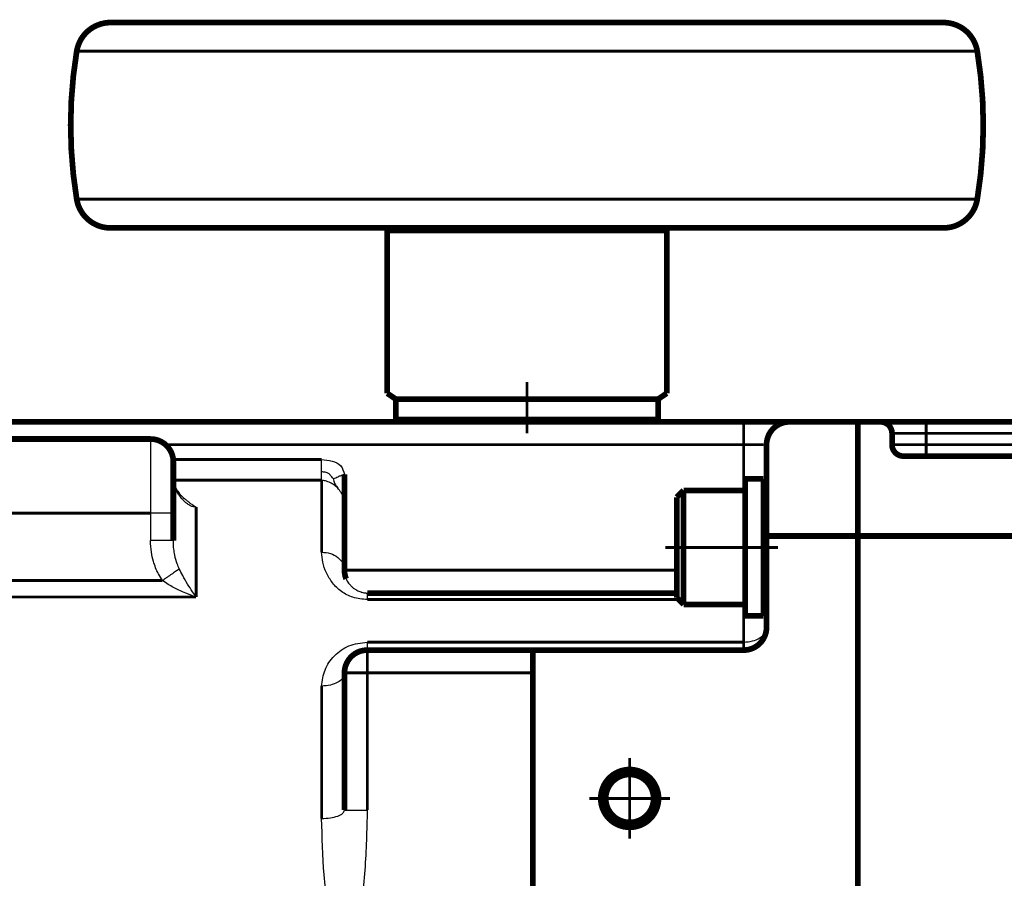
# Model space of a CAD drawing. Header units: inches. Extents: x -736 to 556, y -284 to 278.
# Tile 19 of 28: x -258 to -172, y 202 to 278. Entities that reach past the tile are written whole.
import ezdxf

# ---------------------------------------------------------------- set-up
doc = ezdxf.new("R2010")
doc.units = ezdxf.units.IN
doc.linetypes.add('DOT_CENTER', pattern=[14, 12, -1, 0, -1])
doc.layers.add('1', color=7, linetype='Continuous')

# ---------------------------------------------------------------- blocks, each defined once
blk = doc.blocks.new('Schraube_M_5x20_DIN_912__56', base_point=(-200.524, 236.248))
at = {"color": 7, "linetype": 'Continuous', "const_width": 0.5}
blk.add_lwpolyline([(-198.749, 236.498), (-200.274, 236.498)], dxfattribs=at)
blk = doc.blocks.new('1400040050_04_Deckel__57', base_point=(-231.249, 242.248))
at = {"color": 7, "linetype": 'Continuous', "const_width": 0.5}
for points in [[(-230.999, 242.498), (-229.999, 242.498)], [(-229.999, 242.498), (-229.989, 242.498)], [(-229.989, 242.498), (-222.999, 242.498)], [(-222.999, 242.498), (-215.499, 242.498)], [(-215.499, 242.498), (-213.999, 242.498)], [(-213.999, 242.498), (-212.499, 242.498)], [(-212.499, 242.498), (-204.999, 242.498)], [(-204.999, 242.498), (-196.999, 242.498)]]:
    blk.add_lwpolyline(points, dxfattribs=at)
blk = doc.blocks.new('1400040010_020_030_040_Ritzelverstellwelle__58', base_point=(-219.049, 227.248))
at = {"color": 7, "linetype": 'Continuous', "const_width": 0.5}
for points in [[(-218.499, 259.498), (-213.999, 259.498)], [(-213.999, 259.498), (-209.499, 259.498)], [(-216.099, 244.498), (-213.999, 244.498)], [(-213.999, 244.498), (-211.899, 244.498)], [(-213.999, 227.498), (-218.799, 227.498)], [(-209.199, 227.498), (-213.999, 227.498)]]:
    blk.add_lwpolyline(points, dxfattribs=at)
blk = doc.blocks.new('1935101005_elesa_speichenhandrad_gn_522_80_k10_a_2_03__59', base_point=(-254.249, 242.248))
at = {"color": 7, "linetype": 'Continuous', "const_width": 0.5}
for points in [[(-250.509, 277.498, 0.367273), (-253.469, 274.984, 0.367273)], [(-174.528, 274.984, 0.367273), (-177.489, 277.498, 0.367273)], [(-253.469, 274.984, 0.040743), (-253.999, 268.498, 0.040743)], [(-173.999, 268.498, 0.040743), (-174.528, 274.984, 0.040743)], [(-253.999, 268.498, 0.040743), (-253.469, 262.011, 0.040743)], [(-174.528, 262.011, 0.040743), (-173.999, 268.498, 0.040743)], [(-253.469, 262.011, 0.367273), (-250.509, 259.498, 0.367273)], [(-177.489, 259.498, 0.367273), (-174.528, 262.011, 0.367273)]]:
    blk.add_lwpolyline(points, format="xyb", dxfattribs=at)
for points in [[(-250.509, 277.498), (-213.999, 277.498)], [(-213.999, 277.498), (-177.489, 277.498)], [(-250.509, 259.498), (-226.248, 259.498)], [(-226.248, 259.156), (-226.248, 259.498)], [(-226.248, 259.498), (-218.499, 259.498)], [(-226.248, 259.156), (-226.248, 245.003)], [(-218.499, 259.498), (-213.999, 259.498)], [(-213.999, 259.498), (-209.499, 259.498)], [(-209.499, 259.498), (-201.75, 259.498)], [(-201.75, 259.498), (-177.489, 259.498)], [(-201.75, 259.156), (-201.75, 259.498)], [(-201.75, 245.003), (-201.75, 259.156)], [(-225.499, 244.498), (-226.248, 245.003)], [(-202.499, 244.498), (-201.75, 245.003)], [(-225.499, 244.498), (-225.499, 242.698)], [(-225.499, 244.498), (-216.099, 244.498)], [(-216.099, 244.498), (-213.999, 244.498)], [(-213.999, 244.498), (-211.899, 244.498)], [(-211.899, 244.498), (-202.499, 244.498)], [(-202.499, 244.498), (-202.499, 242.698)], [(-225.499, 242.698), (-222.999, 242.698)], [(-222.999, 242.698), (-213.999, 242.698)], [(-222.999, 242.698), (-222.999, 242.498)], [(-222.999, 242.498), (-215.499, 242.498)], [(-215.499, 242.498), (-213.999, 242.498)], [(-213.999, 242.698), (-204.999, 242.698)], [(-213.999, 242.498), (-212.499, 242.498)], [(-212.499, 242.498), (-204.999, 242.498)], [(-204.999, 242.698), (-202.499, 242.698)], [(-204.999, 242.698), (-204.999, 242.498)]]:
    blk.add_lwpolyline(points, dxfattribs=at)
at = {"color": 124, "linetype": 'Continuous', "const_width": 0.25}
for points in [[(-253.469, 274.984), (-174.528, 274.984)], [(-253.469, 262.011), (-174.528, 262.011)], [(-226.248, 259.156), (-201.75, 259.156)]]:
    blk.add_lwpolyline(points, dxfattribs=at)
at = {"layer": '1', "color": 30, "linetype": 'DOT_CENTER', "const_width": 0.25}
blk.add_lwpolyline([(-213.999, 246.003), (-213.999, 241.498)], dxfattribs=at)
blk = doc.blocks.new('1935101005_elesa_speichenhandrad_gn_522_80_k10_a_2_03__60', base_point=(-254.249, 242.248))
blk.add_blockref('1935101005_elesa_speichenhandrad_gn_522_80_k10_a_2_03__59', (-254.249, 242.248))
blk = doc.blocks.new('1402040010_R4_Handradverstellung_2__61', base_point=(-254.249, 227.248))
for name, p in [('1935101005_elesa_speichenhandrad_gn_522_80_k10_a_2_03__60', (-254.249, 242.248)), ('1400040010_020_030_040_Ritzelverstellwelle__58', (-219.049, 227.248)), ('1400040050_04_Deckel__57', (-231.249, 242.248)), ('Schraube_M_5x20_DIN_912__56', (-200.524, 236.248))]:
    blk.add_blockref(name, p)
blk = doc.blocks.new('Schraube_M_6x20_DIN_912_3_2__78', base_point=(-201.124, 226.248))
at = {"color": 7, "linetype": 'Continuous', "const_width": 0.5}
for points in [[(-194.874, 237.498), (-194.874, 236.498)], [(-194.874, 237.498), (-193.274, 237.498)], [(-200.274, 236.498), (-200.274, 226.498)], [(-194.874, 236.498), (-194.874, 234.498)], [(-200.874, 235.898), (-200.874, 227.098)], [(-194.874, 234.498), (-194.874, 231.498)], [(-194.874, 231.498), (-194.874, 229.498)]]:
    blk.add_lwpolyline(points, dxfattribs=at)
blk = doc.blocks.new('1933100008_Schnor_Scheibe_A_6_4_3_2__79', base_point=(-195.124, 228.248))
at = {"color": 124, "linetype": 'Continuous', "const_width": 0.25}
blk.add_lwpolyline([(-194.874, 240.498), (-193.274, 240.498)], dxfattribs=at)
at = {"color": 7, "linetype": 'Continuous', "const_width": 0.5}
for points in [[(-194.874, 237.498), (-194.874, 236.498)], [(-193.274, 237.498), (-193.274, 234.498)], [(-194.874, 236.498), (-194.874, 234.498)], [(-194.874, 234.498), (-194.874, 231.498)], [(-193.274, 234.498), (-193.274, 228.498)], [(-194.874, 231.498), (-194.874, 229.498)], [(-194.874, 229.498), (-194.874, 228.498)]]:
    blk.add_lwpolyline(points, dxfattribs=at)
blk = doc.blocks.new('1933100008_Schnor_Scheibe_A_6_4_4_2__80', base_point=(-195.124, 225.248))
at = {"color": 7, "linetype": 'Continuous', "const_width": 0.5}
for points in [[(-194.874, 237.498), (-194.874, 236.498)], [(-194.874, 237.498), (-193.274, 237.498)], [(-193.274, 237.498), (-193.274, 234.498)], [(-194.874, 236.498), (-194.874, 234.498)], [(-194.874, 234.498), (-194.874, 231.498)], [(-193.274, 234.498), (-193.274, 228.498)], [(-194.874, 231.498), (-194.874, 229.498)], [(-194.874, 229.498), (-194.874, 228.498)], [(-194.874, 228.498), (-194.874, 226.498)], [(-193.274, 228.498), (-193.274, 225.498)], [(-194.874, 226.498), (-194.874, 225.498)], [(-194.874, 225.498), (-193.274, 225.498)]]:
    blk.add_lwpolyline(points, dxfattribs=at)
at = {"layer": '1', "color": 30, "linetype": 'DOT_CENTER', "const_width": 0.25}
blk.add_lwpolyline([(-201.874, 231.498), (-191.999, 231.498)], dxfattribs=at)
blk = doc.blocks.new('Schraube_M_6x20_DIN_912_4_2__81', base_point=(-201.124, 226.248))
at = {"color": 7, "linetype": 'Continuous', "const_width": 0.5}
for points in [[(-200.874, 235.898), (-200.274, 236.498)], [(-198.749, 236.498), (-200.274, 236.498)], [(-200.274, 236.498), (-200.274, 226.498)], [(-198.749, 236.498), (-194.874, 236.498)], [(-194.874, 236.498), (-194.874, 234.498)], [(-200.874, 235.898), (-200.874, 227.098)], [(-194.874, 234.498), (-194.874, 231.498)], [(-193.274, 234.498), (-192.999, 234.498)], [(-194.874, 231.498), (-194.874, 229.498)], [(-194.874, 229.498), (-194.874, 228.498)], [(-194.874, 228.498), (-194.874, 226.498)], [(-193.274, 228.498), (-192.999, 228.498)], [(-200.874, 227.098), (-200.274, 226.498)], [(-200.274, 226.498), (-194.874, 226.498)]]:
    blk.add_lwpolyline(points, dxfattribs=at)
at = {"layer": '1', "color": 2, "linetype": 'Continuous', "const_width": 0.25}
for points in [[(-193.274, 233.998), (-192.999, 233.998)], [(-193.274, 228.998), (-192.999, 228.998)]]:
    blk.add_lwpolyline(points, dxfattribs=at)
blk = doc.blocks.new('1400001020_04_R4_Gehäuse_Abtrieb_B3_mit_Naben__83', base_point=(-265.249, 132.248))
at = {"color": 7, "linetype": 'Continuous', "const_width": 0.5}
for points in [[(-264.999, 242.498), (-230.999, 242.498)], [(-230.999, 242.498), (-229.999, 242.498)], [(-229.999, 242.498), (-229.989, 242.498)], [(-229.989, 242.498), (-222.999, 242.498)], [(-222.999, 242.498), (-215.499, 242.498)], [(-215.499, 242.498), (-213.999, 242.498)], [(-213.999, 242.498), (-212.499, 242.498)], [(-212.499, 242.498), (-204.999, 242.498)], [(-204.999, 242.498), (-196.999, 242.498)], [(-196.999, 242.498), (-194.999, 242.498)], [(-194.999, 242.498), (-190.999, 242.498)], [(-190.999, 242.498), (-184.999, 242.498)], [(-184.999, 236.498), (-184.999, 242.498)], [(-246.999, 240.998), (-264.999, 240.998)], [(-192.999, 232.498), (-192.999, 240.498)], [(-244.999, 238.998), (-244.999, 237.394)], [(-244.999, 237.394), (-244.999, 234.498)], [(-229.999, 237.906), (-229.999, 235.245)], [(-184.999, 236.498), (-184.999, 232.498)], [(-229.999, 235.245), (-229.999, 229.498)], [(-244.999, 234.498), (-244.999, 232.093)], [(-192.999, 232.498), (-184.999, 232.498)], [(-192.999, 228.366), (-192.999, 232.498)], [(-184.999, 232.498), (-184.999, 225.498)], [(-192.999, 224.498), (-192.999, 228.366)], [(-218.799, 227.498), (-227.999, 227.498)], [(-213.999, 227.498), (-218.799, 227.498)], [(-209.199, 227.498), (-213.999, 227.498)], [(-200.874, 227.498), (-209.199, 227.498)], [(-184.999, 225.498), (-184.999, 202.646)], [(-213.499, 222.498), (-227.999, 222.498)], [(-194.999, 222.498), (-213.499, 222.498)], [(-213.499, 222.498), (-213.499, 220.498)], [(-229.999, 208.474), (-229.999, 220.498)], [(-213.499, 154.498), (-213.499, 220.498)], [(-184.999, 202.646), (-184.999, 172.349)]]:
    blk.add_lwpolyline(points, dxfattribs=at)
at = {"color": 124, "linetype": 'Continuous', "const_width": 0.25}
for points in [[(-194.999, 240.498), (-194.999, 242.498)], [(-245.676, 240.498), (-194.999, 240.498)], [(-194.999, 240.498), (-194.999, 236.498)], [(-194.874, 240.498), (-193.274, 240.498)], [(-245.009, 239.199), (-231.999, 239.199)], [(-244.999, 237.385), (-231.999, 237.385)], [(-231.999, 237.385), (-231.999, 231.083)], [(-242.999, 235.032), (-242.999, 227.15)], [(-246.999, 234.498), (-264.999, 234.498)], [(-200.874, 229.498), (-229.999, 229.498)], [(-264.999, 228.592), (-245.954, 228.592)], [(-264.999, 227.15), (-242.999, 227.15)], [(-200.708, 226.932), (-227.999, 226.932)], [(-194.999, 226.498), (-194.999, 223.199)], [(-227.999, 223.199), (-194.999, 223.199)], [(-194.999, 223.199), (-194.999, 222.498)], [(-227.999, 222.498), (-227.999, 220.498)], [(-227.999, 220.498), (-229.999, 220.498)], [(-227.999, 208.474), (-227.999, 220.498)], [(-213.499, 220.498), (-227.999, 220.498)], [(-231.999, 219.34), (-231.999, 207.738)]]:
    blk.add_lwpolyline(points, dxfattribs=at)
at = {"color": 7, "linetype": 'Continuous', "const_width": 0.5}
for points in [[(-190.999, 242.498, 0.414214), (-192.999, 240.498, 0.414214)], [(-244.999, 238.998, 0.414214), (-246.999, 240.998, 0.414214)], [(-229.999, 229.498, 0.066806), (-229.928, 228.97, 0.066806)], [(-229.928, 228.97, 0.030624), (-229.849, 228.739, 0.030624)], [(-193.274, 228.485, 0.001802), (-193.267, 228.498, 0.001802)], [(-194.999, 222.498, 0.414214), (-192.999, 224.498, 0.414214)], [(-227.999, 222.498, 0.414214), (-229.999, 220.498, 0.414214)]]:
    blk.add_lwpolyline(points, format="xyb", dxfattribs=at)
for points in [[(-207.532, 209.498, 1), (-202.466, 209.498, 1)], [(-207.099, 209.498, 1), (-202.899, 209.498, 1)]]:
    blk.add_lwpolyline(points, format="xyb", close=True, dxfattribs=at)
at = {"color": 124, "linetype": 'Continuous'}
for points, knots in [([(-246.999, 240.998), (-246.999, 240.915), (-246.999, 240.75), (-246.999, 240.385), (-246.999, 239.833), (-246.999, 239.036), (-246.999, 238.063), (-246.999, 236.954), (-246.999, 235.75), (-246.999, 234.92), (-246.999, 234.498)], [0, 0, 0, 0, 0.24754, 0.49508, 1.09534, 1.902983, 2.888159, 4.012222, 5.231735, 6.5, 6.5, 6.5, 6.5]), ([(-194.999, 240.498), (-194.978, 240.498), (-194.936, 240.498), (-194.895, 240.498), (-194.874, 240.498)], [0, 0, 0, 0, 0.0624683, 0.1247988, 0.1247988, 0.1247988, 0.1247988]), ([(-193.274, 240.498), (-193.25, 240.498), (-193.205, 240.498), (-193.137, 240.498), (-193.069, 240.498), (-193.022, 240.498), (-192.999, 240.498)], [0, 0, 0, 0, 0.0726222, 0.1347778, 0.2049895, 0.2752012, 0.2752012, 0.2752012, 0.2752012]), ([(-231.999, 238.123), (-231.999, 238.206), (-231.999, 238.378), (-231.999, 238.642), (-231.999, 238.918), (-231.999, 239.104), (-231.999, 239.199)], [0, 0, 0, 0, 0.249462, 0.515568, 0.792961, 1.076055, 1.076055, 1.076055, 1.076055]), ([(-242.999, 235.032), (-243.055, 235.035), (-243.159, 235.04), (-243.343, 235.083), (-243.576, 235.179), (-243.792, 235.324), (-244.001, 235.501), (-244.209, 235.711), (-244.44, 236), (-244.637, 236.308), (-244.768, 236.558), (-244.854, 236.756), (-244.916, 236.924), (-244.965, 237.101), (-244.994, 237.257), (-244.997, 237.356), (-244.999, 237.394)], [0, 0, 0, 0, 0.1669, 0.312467, 0.564586, 0.918286, 1.087252, 1.387015, 1.804497, 2.193639, 2.483211, 2.649488, 2.840565, 3.018541, 3.201485, 3.315477, 3.315477, 3.315477, 3.315477]), ([(-231.999, 237.385), (-231.999, 237.43), (-231.999, 237.533), (-231.999, 237.703), (-231.999, 237.904), (-231.999, 238.047), (-231.999, 238.123)], [0, 0, 0, 0, 0.1374622, 0.3086861, 0.510224, 0.7380172, 0.7380172, 0.7380172, 0.7380172]), ([(-230.981, 237.524), (-231.023, 237.574), (-231.101, 237.668), (-231.21, 237.795), (-231.3, 237.902), (-231.389, 237.992), (-231.518, 238.055), (-231.725, 238.094), (-231.893, 238.112), (-231.999, 238.123)], [0, 0, 0, 0, 0.196179, 0.36505, 0.502062, 0.616985, 0.739943, 0.926217, 1.246221, 1.246221, 1.246221, 1.246221]), ([(-230.585, 236.688), (-230.7, 236.795), (-230.897, 236.98), (-231.269, 237.192), (-231.626, 237.329), (-231.89, 237.368), (-231.999, 237.385)], [0, 0, 0, 0, 0.470765, 0.807673, 1.277819, 1.607351, 1.607351, 1.607351, 1.607351]), ([(-230.981, 237.524), (-230.908, 237.551), (-230.765, 237.605), (-230.537, 237.707), (-230.287, 237.819), (-230.096, 237.876), (-229.999, 237.906)], [0, 0, 0, 0, 0.234707, 0.458315, 0.74905, 1.054778, 1.054778, 1.054778, 1.054778]), ([(-230.981, 237.524), (-230.958, 237.385), (-230.916, 237.141), (-230.709, 236.898), (-230.62, 236.748), (-230.585, 236.688)], [0, 0, 0, 0, 0.4135121, 0.7265021, 0.9371477, 0.9371477, 0.9371477, 0.9371477]), ([(-229.999, 235.245), (-230.004, 235.355), (-230.017, 235.619), (-230.125, 235.982), (-230.311, 236.362), (-230.483, 236.567), (-230.585, 236.688)], [0, 0, 0, 0, 0.329439, 0.791402, 1.122712, 1.592269, 1.592269, 1.592269, 1.592269]), ([(-244.999, 234.498), (-245.022, 234.498), (-245.069, 234.498), (-245.179, 234.498), (-245.35, 234.498), (-245.604, 234.498), (-245.916, 234.498), (-246.263, 234.498), (-246.629, 234.498), (-246.874, 234.498), (-246.999, 234.498)], [0, 0, 0, 0, 0.070212, 0.140423, 0.328368, 0.585786, 0.901981, 1.263811, 1.625269, 2, 2, 2, 2]), ([(-244.999, 232.093), (-245.022, 232.093), (-245.069, 232.093), (-245.179, 232.093), (-245.35, 232.093), (-245.604, 232.093), (-245.916, 232.093), (-246.263, 232.093), (-246.629, 232.093), (-246.874, 232.093), (-246.999, 232.093)], [0, 0, 0, 0, 0.070212, 0.140423, 0.328368, 0.585786, 0.901981, 1.263811, 1.625269, 2, 2, 2, 2]), ([(-245.954, 228.592), (-246.075, 228.783), (-246.409, 229.309), (-246.731, 230.157), (-246.957, 231.143), (-246.984, 231.758), (-246.999, 232.093)], [0, 0, 0, 0, 0.677563, 1.86414, 2.698961, 3.704285, 3.704285, 3.704285, 3.704285]), ([(-244.477, 229.612), (-244.54, 229.757), (-244.71, 230.146), (-244.863, 230.732), (-244.977, 231.416), (-244.991, 231.844), (-244.999, 232.093)], [0, 0, 0, 0, 0.475062, 1.271168, 1.807904, 2.554063, 2.554063, 2.554063, 2.554063]), ([(-231.999, 231.083), (-231.739, 231.06), (-231.233, 231.015), (-230.579, 230.665), (-230.098, 230.144), (-230.031, 229.708), (-229.999, 229.498)], [0, 0, 0, 0, 0.774817, 1.509009, 2.181574, 2.806906, 2.806906, 2.806906, 2.806906]), ([(-227.999, 226.932), (-228.426, 226.966), (-229.235, 227.031), (-230.286, 227.587), (-231.067, 228.349), (-231.601, 229.237), (-231.932, 230.159), (-231.977, 230.784), (-231.999, 231.083)], [0, 0, 0, 0, 1.27478, 2.409952, 3.48226, 4.514558, 5.492647, 6.38789, 6.38789, 6.38789, 6.38789]), ([(-244.477, 229.612), (-244.514, 229.586), (-244.597, 229.529), (-244.736, 229.433), (-244.902, 229.319), (-245.09, 229.189), (-245.295, 229.047), (-245.512, 228.898), (-245.733, 228.745), (-245.881, 228.643), (-245.954, 228.592)], [0, 0, 0, 0, 0.134448, 0.304222, 0.506882, 0.737678, 0.990024, 1.255988, 1.527167, 1.795512, 1.795512, 1.795512, 1.795512]), ([(-242.999, 227.15), (-243.105, 227.3), (-243.367, 227.671), (-243.764, 228.294), (-244.154, 228.964), (-244.379, 229.415), (-244.477, 229.612)], [0, 0, 0, 0, 0.550172, 1.363555, 2.215253, 2.874565, 2.874565, 2.874565, 2.874565]), ([(-242.999, 227.15), (-243.302, 227.258), (-243.813, 227.439), (-244.629, 227.804), (-245.322, 228.162), (-245.784, 228.476), (-245.954, 228.592)], [0, 0, 0, 0, 0.964907, 1.62417, 2.681224, 3.299356, 3.299356, 3.299356, 3.299356]), ([(-192.999, 228.366), (-193.012, 228.236), (-193.04, 227.97), (-193.195, 227.752), (-193.274, 227.64)], [0, 0, 0, 0, 0.3841741, 0.7881081, 0.7881081, 0.7881081, 0.7881081]), ([(-227.999, 227.498), (-227.999, 227.473), (-227.999, 227.424), (-227.999, 227.316), (-227.999, 227.152), (-227.999, 227.012), (-227.999, 226.932)], [0, 0, 0, 0, 0.0734523, 0.1469047, 0.3254334, 0.5660377, 0.5660377, 0.5660377, 0.5660377]), ([(-194.999, 223.199), (-194.74, 223.218), (-194.244, 223.253), (-193.601, 223.53), (-193.108, 223.946), (-193.033, 224.323), (-192.999, 224.498)], [0, 0, 0, 0, 0.771719, 1.478969, 2.083412, 2.603032, 2.603032, 2.603032, 2.603032]), ([(-231.999, 219.34), (-231.937, 219.823), (-231.811, 220.806), (-230.925, 222.062), (-229.624, 223.01), (-228.553, 223.135), (-227.999, 223.199)], [0, 0, 0, 0, 1.442752, 2.932194, 4.471139, 6.117232, 6.117232, 6.117232, 6.117232]), ([(-227.999, 223.199), (-227.999, 223.101), (-227.999, 222.928), (-227.999, 222.725), (-227.999, 222.59), (-227.999, 222.528), (-227.999, 222.498)], [0, 0, 0, 0, 0.2960083, 0.5178617, 0.609808, 0.7017544, 0.7017544, 0.7017544, 0.7017544]), ([(-229.999, 220.498), (-230.035, 220.341), (-230.115, 219.993), (-230.613, 219.63), (-231.249, 219.386), (-231.741, 219.356), (-231.999, 219.34)], [0, 0, 0, 0, 0.468531, 1.04218, 1.737883, 2.508308, 2.508308, 2.508308, 2.508308]), ([(-231.999, 207.738), (-231.741, 207.747), (-231.259, 207.764), (-230.647, 207.921), (-230.148, 208.113), (-230.041, 208.372), (-229.999, 208.474)], [0, 0, 0, 0, 0.767415, 1.435589, 1.93054, 2.250709, 2.250709, 2.250709, 2.250709]), ([(-229.999, 208.474), (-229.973, 208.474), (-229.923, 208.474), (-229.81, 208.474), (-229.64, 208.474), (-229.383, 208.474), (-229.083, 208.474), (-228.777, 208.474), (-228.52, 208.474), (-228.316, 208.474), (-228.152, 208.474), (-228.05, 208.474), (-227.999, 208.474)], [0, 0, 0, 0, 0.07612, 0.152241, 0.337061, 0.585786, 0.92567, 1.234633, 1.50672, 1.695582, 1.84531, 2, 2, 2, 2]), ([(-227.999, 208.474), (-228.047, 206.72), (-228.144, 203.209), (-228.732, 197.968), (-229.425, 192.742), (-229.808, 189.245), (-229.999, 187.498)], [0, 0, 0, 0, 5.262714, 10.531377, 15.80821, 21.082076, 21.082076, 21.082076, 21.082076])]:
    blk.add_open_spline(points, degree=3, knots=knots, dxfattribs=at)
at = {"color": 7, "linetype": 'Continuous'}
for points, knots in [([(-231.999, 239.199), (-231.696, 239.171), (-231.105, 239.117), (-230.241, 238.73), (-230.077, 238.172), (-229.999, 237.906)], [0, 0, 0, 0, 0.920967, 1.798596, 2.593968, 2.593968, 2.593968, 2.593968]), ([(-244.999, 237.394), (-244.998, 237.375), (-244.997, 237.342), (-244.99, 237.285), (-244.977, 237.212), (-244.945, 237.086), (-244.889, 236.931), (-244.819, 236.776), (-244.731, 236.611), (-244.626, 236.441), (-244.502, 236.27), (-244.364, 236.102), (-244.214, 235.941), (-244.053, 235.793), (-243.954, 235.715), (-243.913, 235.682)], [0, 0, 0, 0, 0.05718, 0.098159, 0.173041, 0.28024, 0.487261, 0.664686, 0.7911, 1.048804, 1.264284, 1.423095, 1.701182, 1.923139, 2.079621, 2.079621, 2.079621, 2.079621]), ([(-242.999, 235.032), (-243.072, 235.072), (-243.243, 235.166), (-243.471, 235.333), (-243.698, 235.515), (-243.84, 235.626), (-243.913, 235.682)], [0, 0, 0, 0, 0.249297, 0.583966, 0.846294, 1.123487, 1.123487, 1.123487, 1.123487]), ([(-229.849, 228.739), (-229.835, 228.707), (-229.807, 228.644), (-229.738, 228.516), (-229.641, 228.367), (-229.517, 228.216), (-229.413, 228.107), (-229.284, 227.987), (-229.124, 227.862), (-228.922, 227.739), (-228.74, 227.655), (-228.59, 227.6), (-228.448, 227.559), (-228.328, 227.532), (-228.225, 227.515), (-228.159, 227.507), (-228.109, 227.502), (-228.07, 227.499), (-228.034, 227.498), (-228.011, 227.498), (-227.999, 227.498)], [0, 0, 0, 0, 0.102981, 0.205963, 0.436985, 0.635514, 0.790827, 0.890443, 1.162054, 1.398711, 1.599472, 1.76104, 1.877249, 2.043179, 2.129998, 2.191382, 2.240853, 2.280219, 2.310974, 2.348157, 2.348157, 2.348157, 2.348157]), ([(-229.999, 187.498), (-230.191, 189.205), (-230.576, 192.624), (-231.263, 197.715), (-231.848, 202.751), (-231.949, 206.093), (-231.999, 207.738)], [0, 0, 0, 0, 5.153164, 10.32174, 15.41477, 20.349017, 20.349017, 20.349017, 20.349017])]:
    blk.add_open_spline(points, degree=3, knots=knots, dxfattribs=at)
at = {"color": 124, "linetype": 'Continuous'}
blk.add_open_spline([(-246.999, 234.498), (-246.999, 234.297), (-246.999, 233.897), (-246.999, 233.295), (-246.999, 232.694), (-246.999, 232.293), (-246.999, 232.093)], degree=3, dxfattribs=at)
at = {"layer": '1', "color": 30, "linetype": 'DOT_CENTER', "const_width": 0.25}
for points in [[(-204.999, 213.031), (-204.999, 205.965)], [(-201.466, 209.498), (-208.532, 209.498)]]:
    blk.add_lwpolyline(points, dxfattribs=at)
at = {"layer": '1', "color": 2, "linetype": 'Continuous', "const_width": 0.25}
blk.add_lwpolyline([(-207.499, 209.498, 2.414214), (-204.999, 211.998, 2.414214)], format="xyb", dxfattribs=at)
blk = doc.blocks.new('1402001010_R4_Grundeinheit_B3_2__84', base_point=(-305.249, 132.248))
for name, p in [('1400001020_04_R4_Gehäuse_Abtrieb_B3_mit_Naben__83', (-265.249, 132.248)), ('1933100008_Schnor_Scheibe_A_6_4_3_2__79', (-195.124, 228.248)), ('1933100008_Schnor_Scheibe_A_6_4_4_2__80', (-195.124, 225.248)), ('Schraube_M_6x20_DIN_912_3_2__78', (-201.124, 226.248)), ('Schraube_M_6x20_DIN_912_4_2__81', (-201.124, 226.248))]:
    blk.add_blockref(name, p)
blk = doc.blocks.new('1400011010_05_R41_Gehäuse_B3_B14_B5__85', base_point=(-185.249, 132.248))
at = {"color": 7, "linetype": 'Continuous', "const_width": 0.5}
for points in [[(-184.999, 242.498), (-182.999, 242.498)], [(-184.999, 236.498), (-184.999, 242.498)], [(-182.999, 242.498), (-179.009, 242.498)], [(-157.989, 242.498), (-179.009, 242.498)], [(-157.989, 242.498), (-156.999, 242.498)], [(-181.999, 240.498), (-181.999, 241.498)], [(-155.999, 240.498), (-155.999, 241.498)], [(-155.999, 240.498), (-155.999, 239.498)], [(-180.999, 239.498), (-179.009, 239.498)], [(-179.009, 239.498), (-157.989, 239.498)], [(-157.989, 239.498), (-155.999, 239.498)], [(-155.999, 232.498), (-155.999, 239.498)], [(-184.999, 236.498), (-184.999, 232.498)], [(-184.999, 232.498), (-184.999, 225.498)], [(-184.999, 232.498), (-155.999, 232.498)], [(-155.999, 231.041), (-155.999, 232.498)], [(-155.999, 143.955), (-155.999, 231.041)], [(-155.999, 231.041), (-154.499, 231.041)], [(-154.499, 231.041), (-154.499, 230.498)], [(-154.499, 230.498), (-142.999, 230.498)], [(-154.499, 230.498), (-154.499, 144.498)], [(-142.999, 216.498), (-142.999, 230.498)], [(-184.999, 225.498), (-184.999, 202.646)], [(-142.999, 158.498), (-142.999, 216.498)], [(-184.999, 202.646), (-184.999, 172.349)], [(-132.999, 194.77), (-132.999, 180.225)], [(-184.999, 172.349), (-184.999, 149.498)], [(-142.999, 144.498), (-142.999, 158.498)], [(-184.999, 149.498), (-184.999, 142.498)], [(-155.999, 142.498), (-155.999, 143.955)], [(-155.999, 143.955), (-154.499, 143.955)], [(-154.499, 144.498), (-142.999, 144.498)], [(-154.499, 144.498), (-154.499, 143.955)], [(-184.999, 142.498), (-155.999, 142.498)], [(-184.999, 142.498), (-184.999, 138.498)], [(-155.999, 135.498), (-155.999, 142.498)], [(-184.999, 138.498), (-184.999, 132.498)], [(-179.009, 135.498), (-180.999, 135.498)], [(-157.989, 135.498), (-179.009, 135.498)], [(-155.999, 135.498), (-157.989, 135.498)], [(-155.999, 135.498), (-155.999, 134.498)], [(-181.999, 133.498), (-181.999, 134.498)], [(-155.999, 133.498), (-155.999, 134.498)], [(-184.999, 132.498), (-182.999, 132.498)], [(-182.999, 132.498), (-179.009, 132.498)], [(-179.009, 132.498), (-157.989, 132.498)], [(-157.989, 132.498), (-156.999, 132.498)]]:
    blk.add_lwpolyline(points, dxfattribs=at)
for points in [[(-181.999, 241.498, 0.414214), (-182.999, 242.498, 0.414214)], [(-155.999, 241.498, 0.414214), (-156.999, 242.498, 0.414214)], [(-181.999, 240.498, 0.414214), (-180.999, 239.498, 0.414214)], [(-180.999, 135.498, 0.414214), (-181.999, 134.498, 0.414214)], [(-182.999, 132.498, 0.414214), (-181.999, 133.498, 0.414214)], [(-156.999, 132.498, 0.414214), (-155.999, 133.498, 0.414214)]]:
    blk.add_lwpolyline(points, format="xyb", dxfattribs=at)
at = {"color": 124, "linetype": 'Continuous', "const_width": 0.25}
for points in [[(-179.009, 241.498), (-179.009, 242.498)], [(-157.989, 242.498), (-157.989, 241.498)], [(-181.999, 241.498), (-179.009, 241.498)], [(-179.009, 241.498), (-179.009, 240.498)], [(-157.989, 241.498), (-179.009, 241.498)], [(-157.989, 240.498), (-157.989, 241.498)], [(-157.989, 241.498), (-155.999, 241.498)], [(-181.999, 240.498), (-179.009, 240.498)], [(-179.009, 240.498), (-179.009, 239.498)], [(-157.989, 240.498), (-179.009, 240.498)], [(-157.989, 240.498), (-157.989, 239.498)], [(-157.989, 240.498), (-155.999, 240.498)], [(-179.009, 135.498), (-179.009, 134.498)], [(-157.989, 135.498), (-157.989, 134.498)], [(-181.999, 134.498), (-179.009, 134.498)], [(-157.989, 134.498), (-179.009, 134.498)], [(-179.009, 134.498), (-179.009, 133.498)], [(-157.989, 133.498), (-157.989, 134.498)], [(-157.989, 134.498), (-155.999, 134.498)], [(-181.999, 133.498), (-179.009, 133.498)], [(-179.009, 133.498), (-157.989, 133.498)], [(-179.009, 133.498), (-179.009, 132.498)], [(-157.989, 133.498), (-157.989, 132.498)], [(-157.989, 133.498), (-155.999, 133.498)]]:
    blk.add_lwpolyline(points, dxfattribs=at)
at = {"layer": '1', "color": 30, "linetype": 'DOT_CENTER', "const_width": 0.25}
blk.add_lwpolyline([(-156.999, 187.498), (-140.999, 187.498)], dxfattribs=at)
blk = doc.blocks.new('1402011040_01_R41_B5_2__88', base_point=(-185.249, 127.248))
blk.add_blockref('1400011010_05_R41_Gehäuse_B3_B14_B5__85', (-185.249, 132.248))
blk = doc.blocks.new('R41_B5_HV_Motor__89', base_point=(-554.749, 116.235))
for name, p in [('1402040010_R4_Handradverstellung_2__61', (-254.249, 227.248)), ('1402011040_01_R41_B5_2__88', (-185.249, 127.248)), ('1402001010_R4_Grundeinheit_B3_2__84', (-305.249, 132.248))]:
    blk.add_blockref(name, p)
blk = doc.blocks.new('Untsicht1', base_point=(-327.499, 196.999))
blk.add_blockref('R41_B5_HV_Motor__89', (-554.749, 116.235))

msp = doc.modelspace()

# ---------------------------------------------------------------- block references
msp.add_blockref('Untsicht1', (-327.499, 196.999))

doc.saveas('drawing.dxf')
